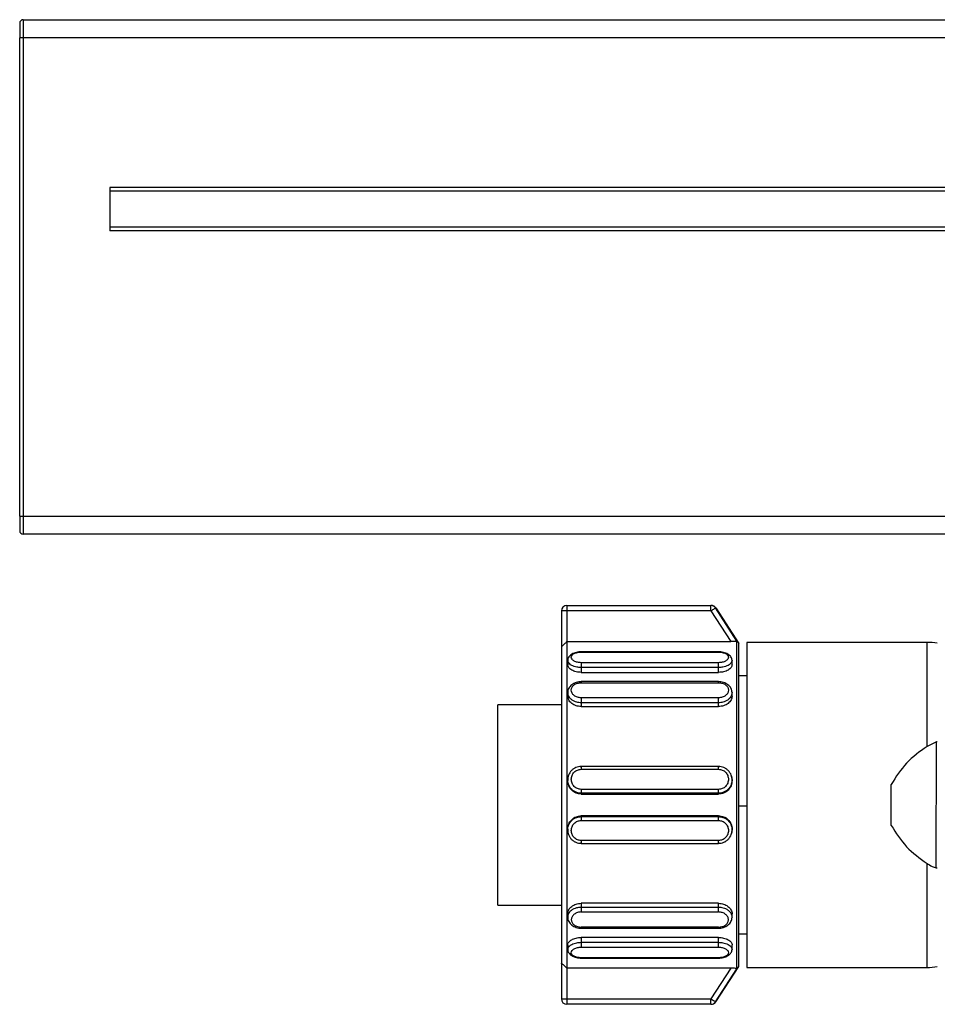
# Model space of a CAD drawing. Header units: millimetres. Extents: x -498 to 2211, y 417 to 918.
# Tile 5 of 23: x -296 to -246, y 647 to 702. Entities that reach past the tile are written whole.
import ezdxf

# ---------------------------------------------------------------- set-up
doc = ezdxf.new("R2010")
doc.units = ezdxf.units.MM

# ---------------------------------------------------------------- blocks, each defined once
blk = doc.blocks.new('Drawing View2')
at = {"color": 7, "linetype": 'Continuous', "lineweight": 25}
for p, q in [((-447.95, 33.4), (-447.95, 32.4)), ((-447.95, 33.4), (551.65, 33.4)), ((-448.15, 33.2), (-448.15, 32.4)), ((-448.15, 5.9), (-448.15, 32.4)), ((-447.95, 32.4), (-448.15, 32.4)), ((-447.95, 32.4), (-447.95, 5.9)), ((551.65, 32.4), (-447.95, 32.4)), ((546.85, 24.1), (-443.15, 24.1)), ((-443.15, 24.1), (-443.15, 21.7)), ((546.85, 23.9), (-443.15, 23.9)), ((546.85, 21.9), (-443.15, 21.9)), ((546.85, 21.7), (-443.15, 21.7)), ((-448.15, 5.9), (-447.95, 5.9)), ((-448.15, 5.9), (-448.15, 5.1)), ((-447.95, 5.9), (551.65, 5.9)), ((-447.95, 5.9), (-447.95, 4.9)), ((551.65, 4.9), (-447.95, 4.9)), ((-417.85, 0.65), (-418.15, 0.65)), ((-418.15, 0.65), (-418.15, -1.323)), ((-417.85, 0.95), (-417.85, 0.65)), ((-417.85, 0.95), (-409.868, 0.95)), ((-417.85, 0.65), (-417.85, -1.05)), ((-409.868, 0.65), (-417.85, 0.65)), ((-409.868, 0.65), (-408.767, -1.05)), ((-408.427, -1.023), (-409.617, 0.813)), ((-409.602, 0.813), (-408.33, -1.145)), ((-417.85, -1.05), (-408.767, -1.05)), ((-408.427, -19.167), (-408.427, -1.023)), ((-418.15, -1.323), (-418.15, -18.867)), ((-409.45, -1.607), (-417.05, -1.607)), ((-417.05, -1.63), (-409.45, -1.63)), ((-408.33, -19.045), (-408.33, -1.145)), ((-397.902, -1.095), (-407.878, -1.095)), ((-407.878, -1.095), (-407.878, -10.19)), ((-397.902, -6.859), (-397.902, -1.095)), ((-417.8, -2.08), (-417.8, -2.336)), ((-408.7, -2.336), (-408.7, -2.08)), ((-409.45, -2.217), (-417.05, -2.217)), ((-409.45, -2.486), (-417.05, -2.486)), ((-417.05, -2.486), (-417.05, -2.755)), ((-409.45, -2.755), (-409.45, -2.486)), ((-417.05, -2.755), (-409.45, -2.755)), ((-409.45, -3.265), (-417.05, -3.265)), ((-407.878, -2.945), (-408.33, -2.945)), ((-417.05, -3.324), (-409.45, -3.324)), ((-417.8, -3.867), (-417.8, -4.065)), ((-409.45, -4.166), (-417.05, -4.166)), ((-408.7, -4.065), (-408.7, -3.867)), ((-418.15, -4.545), (-421.678, -4.545)), ((-421.678, -15.645), (-421.678, -4.545)), ((-409.45, -4.439), (-417.05, -4.439)), ((-417.05, -4.439), (-417.05, -4.648)), ((-417.05, -4.648), (-409.45, -4.648)), ((-409.45, -4.648), (-409.45, -4.439)), ((-397.382, -6.605), (-397.902, -6.859)), ((-397.388, -13.584), (-397.382, -6.605)), ((-417.104, -7.976), (-417.05, -7.967)), ((-409.45, -7.964), (-417.05, -7.964)), ((-417.05, -8.123), (-409.45, -8.123)), ((-409.45, -7.967), (-409.396, -7.976)), ((-417.8, -8.706), (-417.779, -8.586)), ((-417.8, -8.706), (-417.8, -8.75)), ((-417.779, -8.586), (-417.759, -8.469)), ((-408.741, -8.468), (-408.72, -8.588)), ((-408.7, -8.75), (-408.7, -8.706)), ((-409.45, -9.234), (-417.05, -9.234)), ((-399.878, -11.234), (-399.878, -8.956)), ((-409.45, -9.45), (-417.05, -9.45)), ((-417.05, -9.45), (-417.05, -9.497)), ((-417.05, -9.497), (-409.45, -9.497)), ((-409.45, -9.497), (-409.45, -9.45)), ((-407.878, -10.171), (-408.33, -10.171)), ((-407.878, -10.19), (-407.878, -19.095)), ((-417.05, -10.694), (-417.05, -10.741)), ((-409.45, -10.694), (-417.05, -10.694)), ((-417.05, -10.741), (-409.45, -10.741)), ((-409.45, -10.741), (-409.45, -10.694)), ((-417.8, -11.44), (-417.8, -11.485)), ((-417.05, -10.956), (-409.45, -10.956)), ((-408.7, -11.485), (-408.7, -11.44)), ((-417.779, -11.604), (-417.8, -11.485)), ((-417.759, -11.721), (-417.779, -11.604)), ((-417.05, -12.224), (-417.105, -12.215)), ((-409.45, -12.067), (-417.05, -12.067)), ((-417.05, -12.226), (-409.45, -12.226)), ((-409.396, -12.215), (-409.45, -12.224)), ((-397.902, -19.095), (-397.902, -13.332)), ((-421.678, -15.645), (-418.15, -15.645)), ((-409.45, -15.544), (-417.05, -15.544)), ((-417.05, -15.544), (-417.05, -15.753)), ((-417.05, -15.753), (-409.45, -15.753)), ((-409.45, -15.753), (-409.45, -15.544)), ((-417.8, -16.124), (-417.8, -16.323)), ((-417.05, -16.025), (-409.45, -16.026)), ((-408.7, -16.325), (-408.7, -16.126)), ((-409.45, -16.866), (-417.05, -16.865)), ((-417.05, -16.924), (-409.45, -16.924)), ((-409.45, -17.436), (-417.05, -17.436)), ((-417.05, -17.436), (-417.05, -17.705)), ((-409.45, -17.705), (-409.45, -17.436)), ((-408.33, -17.245), (-407.878, -17.245)), ((-417.8, -17.854), (-417.8, -18.11)), ((-417.05, -17.705), (-409.45, -17.705)), ((-417.05, -17.973), (-409.45, -17.973)), ((-408.7, -18.11), (-408.7, -17.854)), ((-418.15, -18.867), (-418.15, -20.84)), ((-409.45, -18.56), (-417.05, -18.56)), ((-417.05, -18.584), (-409.45, -18.584)), ((-409.602, -21.003), (-408.33, -19.045)), ((-408.767, -19.14), (-417.85, -19.14)), ((-417.85, -19.14), (-417.85, -20.84)), ((-408.767, -19.14), (-409.868, -20.84)), ((-409.617, -21.003), (-408.427, -19.167)), ((-407.878, -19.095), (-397.902, -19.095)), ((-417.85, -20.84), (-409.868, -20.84)), ((-409.868, -21.14), (-417.85, -21.14)), ((-409.868, -21.14), (-409.868, -20.84))]:
    blk.add_line(p, q, dxfattribs=at)
at = {"color": 7, "linetype": 'Continuous', "lineweight": 25, "flags": 128}
for points in [[(-409.868, 0.65), (-409.868, 0.708), (-409.868, 0.764), (-409.868, 0.816), (-409.868, 0.862), (-409.868, 0.899), (-409.868, 0.927), (-409.868, 0.944), (-409.868, 0.95)], [(-417.85, -1.05), (-417.85, -1.454), (-417.85, -2.232), (-417.85, -3.351), (-417.85, -4.763), (-417.85, -6.407), (-417.85, -8.21), (-417.85, -10.095), (-417.85, -11.98), (-417.85, -13.784), (-417.85, -15.427), (-417.85, -16.839), (-417.85, -17.959), (-417.85, -18.737), (-417.85, -19.14)], [(-418.15, -20.84), (-418.144, -20.84), (-418.127, -20.84), (-418.099, -20.84), (-418.062, -20.84), (-418.017, -20.84), (-417.965, -20.84), (-417.909, -20.84), (-417.85, -20.84)], [(-417.85, -20.84), (-417.85, -20.899), (-417.85, -20.955), (-417.85, -21.007), (-417.85, -21.052), (-417.85, -21.09), (-417.85, -21.117), (-417.85, -21.134), (-417.85, -21.14)]]:
    blk.add_lwpolyline(points, dxfattribs=at)
at = {"color": 7, "linetype": 'Continuous', "lineweight": 25}
for centre, radius, start, end in [((-447.95, 33.2), 0.2, 90, 180), ((-447.95, 5.1), 0.2, 180, 270), ((-417.85, 0.65), 0.3, 90, 180), ((-409.868, 0.65), 0.3, 32.9434, 89.9915), ((-409.611, -8.117), 8.93, 89.9422, 90.0385), ((-397.902, -5.095), 4, 81.8101, 90), ((-397.902, -15.095), 4, 270, 278.1899), ((-417.85, -20.84), 0.3, 180, 270), ((-409.868, -20.841), 0.3, 270.0085, 327.0566), ((-409.611, -12.27), 8.734, 269.9608, 270.0593)]:
    blk.add_arc(centre, radius, start, end, dxfattribs=at)
for points, knots in [([(-409.856, 0.95), (-409.856, 0.95), (-409.858, 0.95), (-409.864, 0.95), (-409.868, 0.95)], [0, 0, 0, 0, 0.365194, 1, 1, 1, 1]), ([(-409.794, 0.943), (-409.803, 0.945), (-409.819, 0.948), (-409.837, 0.949), (-409.845, 0.949), (-409.848, 0.95), (-409.849, 0.95), (-409.851, 0.95), (-409.853, 0.95), (-409.853, 0.95), (-409.855, 0.95), (-409.856, 0.95)], [0, 0, 0, 0, 0.109291, 0.184082, 0.203388, 0.217069, 0.233404, 0.261558, 0.329586, 0.601582, 1, 1, 1, 1]), ([(-409.618, 0.831), (-409.626, 0.842), (-409.647, 0.872), (-409.692, 0.905), (-409.742, 0.93), (-409.776, 0.941), (-409.792, 0.943), (-409.794, 0.943)], [0, 0, 0, 0, 0.187728, 0.504927, 0.769603, 0.980429, 1, 1, 1, 1]), ([(-418.15, -1.323), (-418.148, -1.323), (-418.144, -1.324), (-418.113, -1.3), (-418.057, -1.25), (-417.966, -1.165), (-417.891, -1.091), (-417.85, -1.05)], [0, 0, 0, 0, 0.131935, 0.273337, 0.43979, 0.689197, 1, 1, 1, 1]), ([(-408.427, -1.023), (-408.428, -1.025), (-408.431, -1.028), (-408.448, -1.032), (-408.476, -1.037), (-408.529, -1.042), (-408.626, -1.049), (-408.718, -1.05), (-408.767, -1.05)], [0, 0, 0, 0, 0.107534, 0.215502, 0.32879, 0.444967, 0.704582, 1, 1, 1, 1]), ([(-417.05, -1.608), (-417.095, -1.611), (-417.186, -1.616), (-417.323, -1.644), (-417.454, -1.687), (-417.572, -1.745), (-417.671, -1.816), (-417.745, -1.899), (-417.792, -1.989), (-417.797, -2.052), (-417.8, -2.084)], [0, 0, 0, 0, 0.11755, 0.238137, 0.361419, 0.486912, 0.614056, 0.742299, 0.871104, 1, 1, 1, 1]), ([(-417.05, -2.217), (-417.122, -2.213), (-417.267, -2.203), (-417.45, -2.129), (-417.572, -2.026), (-417.614, -1.909), (-417.572, -1.797), (-417.45, -1.705), (-417.267, -1.643), (-417.122, -1.634), (-417.05, -1.63)], [0, 0, 0, 0, 0.124106, 0.248734, 0.374111, 0.499999, 0.625886, 0.751263, 0.875889, 1, 1, 1, 1]), ([(-417.05, -1.61), (-417.05, -1.609), (-417.05, -1.605), (-417.05, -1.619), (-417.05, -1.63)], [0, 0, 0, 0, 0.229785, 1, 1, 1, 1]), ([(-408.7, -2.084), (-408.703, -2.052), (-408.708, -1.989), (-408.755, -1.899), (-408.829, -1.816), (-408.928, -1.745), (-409.046, -1.687), (-409.177, -1.644), (-409.314, -1.616), (-409.405, -1.611), (-409.45, -1.608)], [0, 0, 0, 0, 0.128896, 0.257701, 0.385944, 0.513088, 0.638581, 0.761863, 0.88245, 1, 1, 1, 1]), ([(-409.45, -1.63), (-409.45, -1.619), (-409.45, -1.605), (-409.45, -1.609), (-409.45, -1.61)], [0, 0, 0, 0, 0.7702147, 1, 1, 1, 1]), ([(-409.45, -1.63), (-409.378, -1.634), (-409.233, -1.643), (-409.05, -1.705), (-408.928, -1.797), (-408.886, -1.909), (-408.928, -2.026), (-409.05, -2.129), (-409.233, -2.203), (-409.378, -2.213), (-409.45, -2.217)], [0, 0, 0, 0, 0.124111, 0.248737, 0.374114, 0.500001, 0.625889, 0.751266, 0.875894, 1, 1, 1, 1]), ([(-417.05, -2.486), (-417.135, -2.481), (-417.272, -2.474), (-417.45, -2.425), (-417.585, -2.367), (-417.691, -2.293), (-417.778, -2.198), (-417.792, -2.126), (-417.8, -2.081)], [0, 0, 0, 0, 0.215677, 0.349677, 0.500832, 0.651862, 0.785821, 1, 1, 1, 1]), ([(-408.7, -2.08), (-408.708, -2.125), (-408.721, -2.197), (-408.808, -2.293), (-408.914, -2.367), (-409.05, -2.425), (-409.228, -2.474), (-409.365, -2.481), (-409.45, -2.486)], [0, 0, 0, 0, 0.215373, 0.34906, 0.499747, 0.650815, 0.784688, 1, 1, 1, 1]), ([(-417.05, -2.755), (-417.148, -2.748), (-417.345, -2.734), (-417.593, -2.633), (-417.766, -2.492), (-417.789, -2.388), (-417.8, -2.336)], [0, 0, 0, 0, 0.249102, 0.500262, 0.751376, 1, 1, 1, 1]), ([(-408.7, -2.336), (-408.711, -2.388), (-408.734, -2.493), (-408.907, -2.633), (-409.155, -2.734), (-409.352, -2.748), (-409.45, -2.755)], [0, 0, 0, 0, 0.249186, 0.49919, 0.751586, 1, 1, 1, 1]), ([(-417.05, -3.265), (-417.096, -3.268), (-417.19, -3.272), (-417.329, -3.306), (-417.461, -3.36), (-417.578, -3.435), (-417.675, -3.528), (-417.747, -3.634), (-417.793, -3.751), (-417.798, -3.833), (-417.8, -3.873)], [0, 0, 0, 0, 0.1199896, 0.2420616, 0.3659764, 0.4913543, 0.617808, 0.7449621, 0.872463, 1, 1, 1, 1]), ([(-417.05, -3.266), (-417.05, -3.266), (-417.05, -3.262), (-417.05, -3.278), (-417.05, -3.309), (-417.05, -3.324)], [0, 0, 0, 0, 0.038601, 0.519301, 1, 1, 1, 1]), ([(-409.45, -3.324), (-409.45, -3.309), (-409.45, -3.278), (-409.45, -3.262), (-409.45, -3.266), (-409.45, -3.266)], [0, 0, 0, 0, 0.480692, 0.961384, 1, 1, 1, 1]), ([(-408.7, -3.873), (-408.702, -3.833), (-408.707, -3.751), (-408.753, -3.634), (-408.825, -3.528), (-408.922, -3.435), (-409.039, -3.36), (-409.171, -3.306), (-409.31, -3.272), (-409.404, -3.268), (-409.45, -3.265)], [0, 0, 0, 0, 0.127535, 0.255035, 0.382189, 0.508643, 0.634021, 0.75793, 0.880009, 1, 1, 1, 1]), ([(-417.05, -4.166), (-417.122, -4.159), (-417.267, -4.145), (-417.45, -4.043), (-417.572, -3.9), (-417.614, -3.734), (-417.572, -3.571), (-417.45, -3.436), (-417.267, -3.343), (-417.122, -3.33), (-417.05, -3.324)], [0, 0, 0, 0, 0.124111, 0.248737, 0.374114, 0.500001, 0.625889, 0.751266, 0.875894, 1, 1, 1, 1]), ([(-409.45, -3.324), (-409.378, -3.33), (-409.233, -3.343), (-409.05, -3.436), (-408.928, -3.571), (-408.886, -3.734), (-408.928, -3.9), (-409.05, -4.043), (-409.233, -4.145), (-409.378, -4.159), (-409.45, -4.166)], [0, 0, 0, 0, 0.124111, 0.248737, 0.374114, 0.500001, 0.625889, 0.751266, 0.875894, 1, 1, 1, 1]), ([(-417.05, -4.439), (-417.135, -4.433), (-417.272, -4.422), (-417.45, -4.355), (-417.585, -4.273), (-417.691, -4.17), (-417.778, -4.035), (-417.792, -3.932), (-417.8, -3.868)], [0, 0, 0, 0, 0.215829, 0.349716, 0.500633, 0.651427, 0.785194, 1, 1, 1, 1]), ([(-417.05, -4.648), (-417.148, -4.639), (-417.345, -4.62), (-417.593, -4.482), (-417.766, -4.288), (-417.789, -4.14), (-417.8, -4.065)], [0, 0, 0, 0, 0.2500138, 0.5001083, 0.7502973, 1, 1, 1, 1]), ([(-408.7, -3.867), (-408.708, -3.931), (-408.721, -4.034), (-408.808, -4.169), (-408.914, -4.273), (-409.05, -4.354), (-409.228, -4.422), (-409.365, -4.433), (-409.45, -4.439)], [0, 0, 0, 0, 0.214271, 0.348146, 0.499045, 0.650324, 0.784386, 1, 1, 1, 1]), ([(-408.7, -4.065), (-408.711, -4.139), (-408.734, -4.288), (-408.907, -4.482), (-409.155, -4.621), (-409.352, -4.639), (-409.45, -4.648)], [0, 0, 0, 0, 0.249179, 0.499184, 0.75158, 1, 1, 1, 1]), ([(-397.902, -6.859), (-398.301, -7.143), (-399.095, -7.706), (-399.619, -8.541), (-399.878, -8.956)], [0, 0, 0, 0, 0.5035589, 1, 1, 1, 1]), ([(-397.332, -6.604), (-397.34, -6.602), (-397.357, -6.6), (-397.373, -6.603), (-397.382, -6.605)], [0, 0, 0, 0, 0.500612, 1, 1, 1, 1]), ([(-417.05, -7.971), (-417.1, -7.973), (-417.2, -7.977), (-417.346, -8.022), (-417.48, -8.094), (-417.597, -8.192), (-417.691, -8.313), (-417.759, -8.445), (-417.779, -8.539), (-417.788, -8.583)], [0, 0, 0, 0, 0.143395, 0.287611, 0.432551, 0.57803, 0.723868, 0.869915, 1, 1, 1, 1]), ([(-417.05, -9.234), (-417.122, -9.226), (-417.267, -9.209), (-417.45, -9.078), (-417.572, -8.894), (-417.614, -8.676), (-417.572, -8.459), (-417.45, -8.277), (-417.267, -8.148), (-417.122, -8.132), (-417.05, -8.123)], [0, 0, 0, 0, 0.124106, 0.248734, 0.374111, 0.499999, 0.625886, 0.751263, 0.875889, 1, 1, 1, 1]), ([(-408.712, -8.584), (-408.721, -8.54), (-408.741, -8.445), (-408.809, -8.313), (-408.902, -8.192), (-409.02, -8.094), (-409.154, -8.022), (-409.3, -7.977), (-409.4, -7.973), (-409.45, -7.971)], [0, 0, 0, 0, 0.13122, 0.277078, 0.422725, 0.568014, 0.712764, 0.856793, 1, 1, 1, 1]), ([(-409.45, -8.123), (-409.378, -8.132), (-409.233, -8.148), (-409.05, -8.277), (-408.928, -8.459), (-408.886, -8.676), (-408.928, -8.894), (-409.05, -9.078), (-409.233, -9.209), (-409.378, -9.226), (-409.45, -9.234)], [0, 0, 0, 0, 0.124111, 0.248737, 0.374114, 0.500001, 0.625889, 0.751266, 0.875894, 1, 1, 1, 1]), ([(-417.788, -8.583), (-417.789, -8.588), (-417.804, -8.643), (-417.801, -8.7), (-417.799, -8.751)], [0, 0, 0, 0, 0.0989245, 1, 1, 1, 1]), ([(-417.05, -9.45), (-417.135, -9.442), (-417.272, -9.429), (-417.45, -9.342), (-417.585, -9.237), (-417.691, -9.102), (-417.779, -8.926), (-417.792, -8.79), (-417.8, -8.706)], [0, 0, 0, 0, 0.215317, 0.349093, 0.499996, 0.650773, 0.784509, 1, 1, 1, 1]), ([(-408.7, -8.706), (-408.708, -8.79), (-408.721, -8.925), (-408.808, -9.102), (-408.914, -9.236), (-409.05, -9.342), (-409.228, -9.429), (-409.365, -9.442), (-409.45, -9.45)], [0, 0, 0, 0, 0.214783, 0.348571, 0.499371, 0.650552, 0.784526, 1, 1, 1, 1]), ([(-408.72, -8.588), (-408.707, -8.627), (-408.693, -8.666), (-408.7, -8.706), (-408.7, -8.706)], [0, 0, 0, 0, 0.991335, 1, 1, 1, 1]), ([(-408.701, -8.751), (-408.699, -8.7), (-408.696, -8.643), (-408.71, -8.589), (-408.712, -8.584)], [0, 0, 0, 0, 0.908401, 1, 1, 1, 1]), ([(-417.05, -9.497), (-417.148, -9.485), (-417.345, -9.463), (-417.593, -9.289), (-417.766, -9.042), (-417.789, -8.847), (-417.8, -8.75)], [0, 0, 0, 0, 0.249102, 0.500264, 0.751374, 1, 1, 1, 1]), ([(-408.7, -8.75), (-408.711, -8.847), (-408.734, -9.042), (-408.907, -9.289), (-409.155, -9.463), (-409.352, -9.485), (-409.45, -9.497)], [0, 0, 0, 0, 0.249179, 0.499184, 0.75158, 1, 1, 1, 1]), ([(-417.8, -11.44), (-417.789, -11.343), (-417.766, -11.149), (-417.593, -10.901), (-417.344, -10.728), (-417.148, -10.705), (-417.05, -10.694)], [0, 0, 0, 0, 0.2488116, 0.5000863, 0.7512153, 1, 1, 1, 1]), ([(-417.8, -11.485), (-417.792, -11.401), (-417.779, -11.265), (-417.691, -11.088), (-417.585, -10.954), (-417.45, -10.849), (-417.272, -10.762), (-417.135, -10.749), (-417.05, -10.741)], [0, 0, 0, 0, 0.215523, 0.349239, 0.499973, 0.650763, 0.784506, 1, 1, 1, 1]), ([(-409.45, -10.694), (-409.353, -10.705), (-409.157, -10.727), (-408.904, -10.901), (-408.748, -11.146), (-408.681, -11.346), (-408.7, -11.44), (-408.7, -11.44)], [0, 0, 0, 0, 0.248209, 0.49872, 0.749554, 0.999745, 1, 1, 1, 1]), ([(-409.45, -10.741), (-409.365, -10.749), (-409.228, -10.762), (-409.05, -10.849), (-408.915, -10.954), (-408.808, -11.088), (-408.725, -11.264), (-408.682, -11.482), (-408.721, -11.642), (-408.741, -11.72)], [0, 0, 0, 0, 0.178679, 0.289497, 0.414398, 0.539341, 0.650147, 0.828642, 1, 1, 1, 1]), ([(-417.799, -11.439), (-417.801, -11.491), (-417.804, -11.548), (-417.789, -11.602), (-417.788, -11.607)], [0, 0, 0, 0, 0.901328, 1, 1, 1, 1]), ([(-417.05, -12.067), (-417.122, -12.059), (-417.267, -12.042), (-417.45, -11.914), (-417.572, -11.731), (-417.614, -11.514), (-417.572, -11.297), (-417.45, -11.112), (-417.267, -10.982), (-417.122, -10.965), (-417.05, -10.956)], [0, 0, 0, 0, 0.124106, 0.248734, 0.374111, 0.499999, 0.625886, 0.751263, 0.875889, 1, 1, 1, 1]), ([(-409.45, -10.956), (-409.378, -10.965), (-409.233, -10.982), (-409.05, -11.112), (-408.928, -11.297), (-408.886, -11.514), (-408.928, -11.731), (-409.05, -11.914), (-409.233, -12.042), (-409.378, -12.059), (-409.45, -12.067)], [0, 0, 0, 0, 0.124111, 0.248737, 0.374114, 0.500001, 0.625889, 0.751266, 0.875894, 1, 1, 1, 1]), ([(-408.712, -11.609), (-408.711, -11.603), (-408.696, -11.548), (-408.699, -11.491), (-408.701, -11.439)], [0, 0, 0, 0, 0.105042, 1, 1, 1, 1]), ([(-399.878, -11.234), (-399.619, -11.649), (-399.095, -12.484), (-398.301, -13.048), (-397.902, -13.332)], [0, 0, 0, 0, 0.496441, 1, 1, 1, 1]), ([(-417.788, -11.607), (-417.779, -11.652), (-417.759, -11.746), (-417.691, -11.878), (-417.598, -11.999), (-417.48, -12.097), (-417.346, -12.169), (-417.2, -12.214), (-417.1, -12.217), (-417.05, -12.219)], [0, 0, 0, 0, 0.130124, 0.276165, 0.421998, 0.567471, 0.712411, 0.856614, 1, 1, 1, 1]), ([(-409.45, -12.219), (-409.4, -12.217), (-409.3, -12.214), (-409.154, -12.169), (-409.02, -12.097), (-408.902, -11.999), (-408.809, -11.878), (-408.741, -11.746), (-408.722, -11.653), (-408.712, -11.609)], [0, 0, 0, 0, 0.143552, 0.287922, 0.433029, 0.57867, 0.72467, 0.87088, 1, 1, 1, 1]), ([(-397.902, -13.332), (-397.808, -13.392), (-397.645, -13.496), (-397.464, -13.558), (-397.388, -13.584)], [0, 0, 0, 0, 0.580293, 1, 1, 1, 1]), ([(-397.388, -13.584), (-397.379, -13.586), (-397.36, -13.59), (-397.341, -13.588), (-397.332, -13.588)], [0, 0, 0, 0, 0.4992721, 1, 1, 1, 1]), ([(-417.8, -16.124), (-417.8, -16.124), (-417.818, -16.053), (-417.756, -15.898), (-417.595, -15.709), (-417.346, -15.567), (-417.149, -15.551), (-417.05, -15.543)], [0, 0, 0, 0, 0.000173, 0.250201, 0.500485, 0.749353, 1, 1, 1, 1]), ([(-417.8, -16.322), (-417.792, -16.258), (-417.779, -16.155), (-417.691, -16.02), (-417.586, -15.917), (-417.451, -15.836), (-417.274, -15.768), (-417.136, -15.757), (-417.05, -15.751)], [0, 0, 0, 0, 0.21433, 0.348286, 0.499453, 0.648965, 0.782372, 1, 1, 1, 1]), ([(-409.45, -15.544), (-409.353, -15.552), (-409.158, -15.568), (-408.91, -15.707), (-408.746, -15.895), (-408.683, -16.051), (-408.701, -16.124), (-408.701, -16.126)], [0, 0, 0, 0, 0.246617, 0.493096, 0.743351, 0.993712, 1, 1, 1, 1]), ([(-409.45, -15.753), (-409.364, -15.759), (-409.226, -15.77), (-409.048, -15.838), (-408.914, -15.919), (-408.809, -16.022), (-408.722, -16.157), (-408.708, -16.26), (-408.7, -16.323)], [0, 0, 0, 0, 0.218901, 0.351957, 0.50046, 0.651294, 0.785093, 1, 1, 1, 1]), ([(-417.8, -16.316), (-417.798, -16.357), (-417.793, -16.439), (-417.747, -16.555), (-417.675, -16.662), (-417.578, -16.754), (-417.461, -16.829), (-417.329, -16.884), (-417.19, -16.918), (-417.096, -16.922), (-417.05, -16.924)], [0, 0, 0, 0, 0.127547, 0.255057, 0.38222, 0.50868, 0.63406, 0.757971, 0.880031, 1, 1, 1, 1]), ([(-417.05, -16.025), (-417.12, -16.031), (-417.263, -16.043), (-417.445, -16.142), (-417.569, -16.284), (-417.614, -16.451), (-417.574, -16.615), (-417.452, -16.752), (-417.268, -16.847), (-417.122, -16.859), (-417.05, -16.865)], [0, 0, 0, 0, 0.120411, 0.243943, 0.369922, 0.495539, 0.623004, 0.749648, 0.875959, 1, 1, 1, 1]), ([(-409.45, -16.866), (-409.38, -16.861), (-409.237, -16.85), (-409.055, -16.759), (-408.931, -16.626), (-408.886, -16.463), (-408.926, -16.295), (-409.048, -16.15), (-409.232, -16.046), (-409.378, -16.033), (-409.45, -16.026)], [0, 0, 0, 0, 0.120506, 0.244024, 0.369966, 0.495563, 0.623129, 0.749761, 0.875999, 1, 1, 1, 1]), ([(-409.45, -16.926), (-409.404, -16.924), (-409.31, -16.92), (-409.171, -16.885), (-409.039, -16.831), (-408.922, -16.756), (-408.825, -16.664), (-408.753, -16.557), (-408.707, -16.441), (-408.702, -16.359), (-408.7, -16.318)], [0, 0, 0, 0, 0.119967, 0.242026, 0.365936, 0.491316, 0.617777, 0.744941, 0.872452, 1, 1, 1, 1]), ([(-417.05, -16.865), (-417.05, -16.881), (-417.05, -16.911), (-417.05, -16.928), (-417.05, -16.924), (-417.05, -16.923)], [0, 0, 0, 0, 0.482334, 0.964667, 1, 1, 1, 1]), ([(-409.45, -16.923), (-409.45, -16.923), (-409.45, -16.928), (-409.45, -16.912), (-409.45, -16.881), (-409.45, -16.866)], [0, 0, 0, 0, 0.043345, 0.521673, 1, 1, 1, 1]), ([(-417.8, -17.854), (-417.8, -17.854), (-417.819, -17.806), (-417.752, -17.696), (-417.596, -17.558), (-417.344, -17.456), (-417.148, -17.443), (-417.05, -17.436)], [0, 0, 0, 0, 0.000131, 0.249937, 0.500148, 0.750171, 1, 1, 1, 1]), ([(-409.45, -17.436), (-409.353, -17.443), (-409.157, -17.456), (-408.904, -17.557), (-408.748, -17.696), (-408.681, -17.805), (-408.7, -17.854), (-408.7, -17.854)], [0, 0, 0, 0, 0.248209, 0.49872, 0.749553, 0.999745, 1, 1, 1, 1]), ([(-417.8, -18.111), (-417.792, -18.066), (-417.779, -17.993), (-417.692, -17.898), (-417.586, -17.824), (-417.45, -17.765), (-417.272, -17.717), (-417.135, -17.709), (-417.05, -17.705)], [0, 0, 0, 0, 0.215208, 0.348901, 0.499715, 0.650829, 0.784725, 1, 1, 1, 1]), ([(-417.05, -18.56), (-417.122, -18.556), (-417.267, -18.548), (-417.45, -18.485), (-417.572, -18.394), (-417.614, -18.281), (-417.572, -18.164), (-417.45, -18.062), (-417.267, -17.988), (-417.122, -17.978), (-417.05, -17.973)], [0, 0, 0, 0, 0.1241105, 0.2487374, 0.374114, 0.5000014, 0.6258894, 0.7512656, 0.8758944, 1, 1, 1, 1]), ([(-409.45, -17.705), (-409.365, -17.709), (-409.228, -17.717), (-409.05, -17.765), (-408.915, -17.823), (-408.809, -17.897), (-408.722, -17.992), (-408.708, -18.064), (-408.7, -18.109)], [0, 0, 0, 0, 0.2159, 0.349804, 0.500724, 0.651695, 0.785583, 1, 1, 1, 1]), ([(-409.45, -17.973), (-409.378, -17.978), (-409.233, -17.988), (-409.05, -18.062), (-408.928, -18.164), (-408.886, -18.281), (-408.928, -18.394), (-409.05, -18.485), (-409.233, -18.548), (-409.378, -18.556), (-409.45, -18.56)], [0, 0, 0, 0, 0.1241105, 0.2487374, 0.374114, 0.5000014, 0.6258894, 0.7512656, 0.8758944, 1, 1, 1, 1]), ([(-417.8, -18.107), (-417.797, -18.138), (-417.792, -18.202), (-417.745, -18.292), (-417.671, -18.374), (-417.572, -18.446), (-417.454, -18.504), (-417.323, -18.546), (-417.186, -18.574), (-417.095, -18.58), (-417.05, -18.582)], [0, 0, 0, 0, 0.128896, 0.257702, 0.385944, 0.513088, 0.638581, 0.761863, 0.88245, 1, 1, 1, 1]), ([(-409.45, -18.582), (-409.405, -18.58), (-409.314, -18.574), (-409.177, -18.546), (-409.046, -18.504), (-408.928, -18.446), (-408.829, -18.374), (-408.755, -18.292), (-408.708, -18.202), (-408.703, -18.138), (-408.7, -18.107)], [0, 0, 0, 0, 0.117549, 0.238129, 0.361417, 0.486909, 0.614053, 0.742295, 0.871102, 1, 1, 1, 1]), ([(-417.85, -19.14), (-417.885, -19.105), (-417.951, -19.04), (-418.037, -18.959), (-418.1, -18.902), (-418.142, -18.868), (-418.147, -18.868), (-418.15, -18.867)], [0, 0, 0, 0, 0.267546, 0.492406, 0.671733, 0.84459, 1, 1, 1, 1]), ([(-417.05, -18.56), (-417.05, -18.571), (-417.05, -18.586), (-417.05, -18.582), (-417.05, -18.581)], [0, 0, 0, 0, 0.770215, 1, 1, 1, 1]), ([(-409.45, -18.581), (-409.45, -18.582), (-409.45, -18.586), (-409.45, -18.571), (-409.45, -18.56)], [0, 0, 0, 0, 0.229785, 1, 1, 1, 1]), ([(-408.427, -19.167), (-408.428, -19.166), (-408.431, -19.163), (-408.448, -19.159), (-408.476, -19.154), (-408.527, -19.148), (-408.624, -19.143), (-408.715, -19.141), (-408.767, -19.14)], [0, 0, 0, 0, 0.107501, 0.216773, 0.329066, 0.445532, 0.688974, 1, 1, 1, 1]), ([(-409.868, -21.14), (-409.863, -21.14), (-409.857, -21.14), (-409.856, -21.14), (-409.856, -21.14)], [0, 0, 0, 0, 0.947592, 1, 1, 1, 1]), ([(-409.856, -21.14), (-409.856, -21.14), (-409.854, -21.14), (-409.853, -21.14), (-409.853, -21.14), (-409.852, -21.14), (-409.849, -21.14), (-409.846, -21.14), (-409.84, -21.14), (-409.827, -21.139), (-409.813, -21.138), (-409.802, -21.135), (-409.798, -21.135)], [0, 0, 0, 0, 0.18453, 0.535394, 0.710843, 0.798695, 0.833522, 0.848976, 0.86355, 0.897996, 0.966794, 1, 1, 1, 1]), ([(-409.798, -21.135), (-409.79, -21.133), (-409.746, -21.125), (-409.68, -21.089), (-409.623, -21.041), (-409.607, -21.008), (-409.604, -21.002)], [0, 0, 0, 0, 0.101499, 0.557019, 0.913457, 1, 1, 1, 1])]:
    blk.add_open_spline(points, degree=3, knots=knots, dxfattribs=at)
for points in [[(-409.617, 0.813), (-409.621, 0.81), (-409.631, 0.804), (-409.689, 0.766), (-409.771, 0.712), (-409.836, 0.671), (-409.868, 0.65)], [(-417.05, -2.217), (-417.05, -2.234), (-417.05, -2.268), (-417.05, -2.34), (-417.05, -2.417), (-417.05, -2.463), (-417.05, -2.486)], [(-409.45, -2.486), (-409.45, -2.463), (-409.45, -2.417), (-409.45, -2.34), (-409.45, -2.268), (-409.45, -2.234), (-409.45, -2.217)], [(-417.05, -4.166), (-417.05, -4.187), (-417.05, -4.23), (-417.05, -4.308), (-417.05, -4.383), (-417.05, -4.42), (-417.05, -4.439)], [(-409.45, -4.439), (-409.45, -4.42), (-409.45, -4.383), (-409.45, -4.308), (-409.45, -4.23), (-409.45, -4.187), (-409.45, -4.166)], [(-417.05, -7.967), (-417.05, -7.966), (-417.05, -7.964), (-417.05, -7.997), (-417.05, -8.051), (-417.05, -8.099), (-417.05, -8.123)], [(-409.45, -8.123), (-409.45, -8.099), (-409.45, -8.051), (-409.45, -7.997), (-409.45, -7.964), (-409.45, -7.966), (-409.45, -7.967)], [(-417.05, -9.234), (-417.05, -9.26), (-417.05, -9.31), (-417.05, -9.379), (-417.05, -9.431), (-417.05, -9.444), (-417.05, -9.45)], [(-409.45, -9.45), (-409.45, -9.444), (-409.45, -9.431), (-409.45, -9.379), (-409.45, -9.31), (-409.45, -9.26), (-409.45, -9.234)], [(-417.05, -10.741), (-417.05, -10.747), (-417.05, -10.76), (-417.05, -10.812), (-417.05, -10.88), (-417.05, -10.931), (-417.05, -10.956)], [(-409.45, -10.956), (-409.45, -10.931), (-409.45, -10.88), (-409.45, -10.812), (-409.45, -10.76), (-409.45, -10.747), (-409.45, -10.741)], [(-417.05, -12.067), (-417.05, -12.091), (-417.05, -12.14), (-417.05, -12.194), (-417.05, -12.227), (-417.05, -12.225), (-417.05, -12.224)], [(-409.45, -12.224), (-409.45, -12.225), (-409.45, -12.227), (-409.45, -12.194), (-409.45, -12.14), (-409.45, -12.091), (-409.45, -12.067)], [(-417.05, -15.753), (-417.05, -15.771), (-417.05, -15.809), (-417.05, -15.883), (-417.05, -15.96), (-417.05, -16.004), (-417.05, -16.025)], [(-409.45, -16.026), (-409.45, -16.004), (-409.45, -15.961), (-409.45, -15.884), (-409.45, -15.809), (-409.45, -15.771), (-409.45, -15.753)], [(-417.05, -17.705), (-417.05, -17.727), (-417.05, -17.773), (-417.05, -17.851), (-417.05, -17.923), (-417.05, -17.956), (-417.05, -17.973)], [(-409.45, -17.973), (-409.45, -17.956), (-409.45, -17.923), (-409.45, -17.851), (-409.45, -17.773), (-409.45, -17.727), (-409.45, -17.705)], [(-409.868, -20.84), (-409.836, -20.861), (-409.771, -20.903), (-409.689, -20.956), (-409.631, -20.994), (-409.621, -21), (-409.617, -21.003)]]:
    blk.add_open_spline(points, degree=3, dxfattribs=at)

msp = doc.modelspace()

# ---------------------------------------------------------------- block references
at = {"color": 7, "linetype": 'Continuous', "lineweight": 25}
msp.add_blockref('Drawing View2', (151.823, 668.49), dxfattribs=at)

doc.saveas('drawing.dxf')
